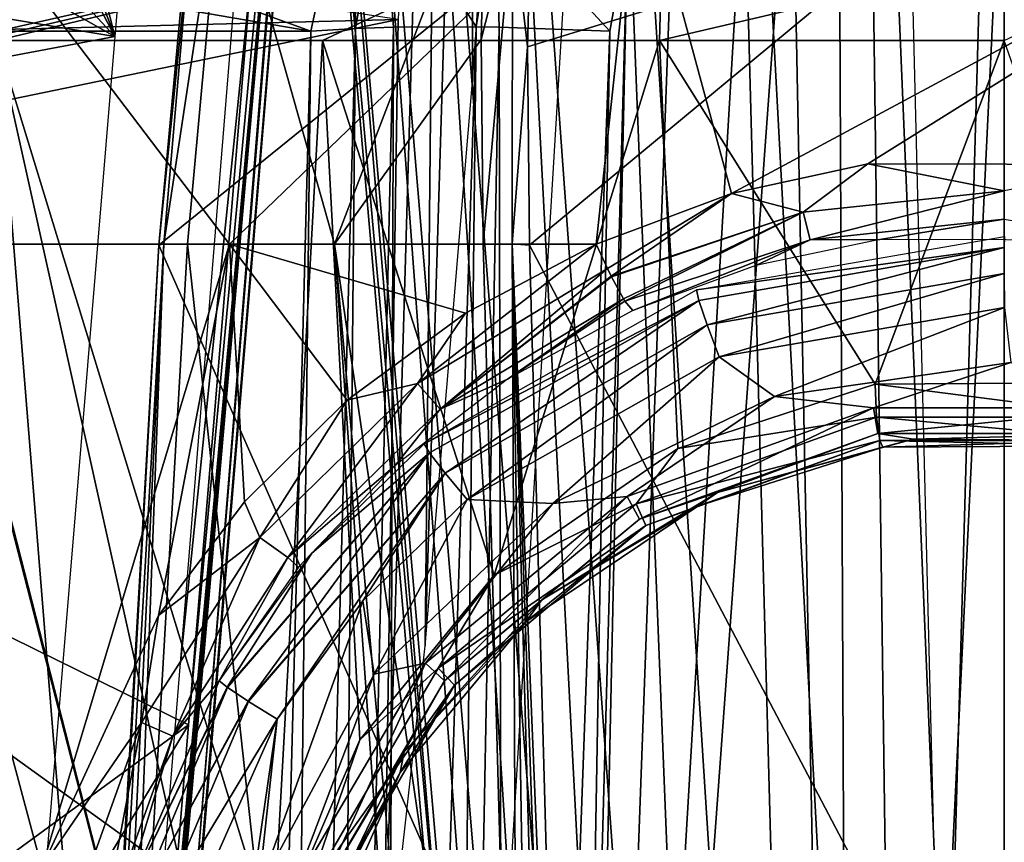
# Model space of a CAD drawing. Header units: millimetres. Extents: x -54 to 54, y -60 to 48.
# Tile 44 of 60: x -7.29 to 0, y 34.28 to 40.36. Entities that reach past the tile are written whole.
import ezdxf

# ---------------------------------------------------------------- set-up
doc = ezdxf.new("R2010")
doc.units = ezdxf.units.MM
doc.header["$LTSCALE"] = 41.718519
for name, color, linetype in [('13', 7, 'CONTINUOUS'), ('165', 7, 'CONTINUOUS'), ('166', 7, 'CONTINUOUS'), ('170', 7, 'CONTINUOUS'), ('171', 7, 'CONTINUOUS'), ('18', 7, 'CONTINUOUS'), ('19', 7, 'CONTINUOUS'), ('20', 7, 'CONTINUOUS'), ('21', 7, 'CONTINUOUS'), ('222', 7, 'CONTINUOUS'), ('223', 7, 'CONTINUOUS'), ('225', 7, 'CONTINUOUS'), ('229', 7, 'CONTINUOUS'), ('233', 7, 'CONTINUOUS'), ('28', 7, 'CONTINUOUS'), ('30', 7, 'CONTINUOUS'), ('31', 7, 'CONTINUOUS'), ('32', 7, 'CONTINUOUS'), ('33', 7, 'CONTINUOUS'), ('36', 7, 'CONTINUOUS'), ('5', 7, 'CONTINUOUS'), ('50', 7, 'CONTINUOUS'), ('51', 7, 'CONTINUOUS'), ('56', 7, 'CONTINUOUS'), ('61', 7, 'CONTINUOUS'), ('63', 7, 'CONTINUOUS'), ('68', 7, 'CONTINUOUS'), ('7', 7, 'CONTINUOUS'), ('72', 7, 'CONTINUOUS'), ('85', 7, 'CONTINUOUS'), ('87', 7, 'CONTINUOUS')]:
    doc.layers.add(name, color=color, linetype=linetype)

msp = doc.modelspace()

# ---------------------------------------------------------------- linework, layer by layer
at = {"layer": '13', "color": 7, "linetype": 'Continuous', "true_color": 0xe0f2ff}
for points in [[(-6.0365, 35.1444, -7.3536), (-4.9857, 47.7131, -6.8409), (-13.2456, 38.6944, -17.5398), (-6.0365, 35.1444, -7.3536)], [(-13.2456, 38.6944, -17.5398), (-4.9857, 47.7131, -6.8409), (-13.066, 40.1633, -17.4018), (-13.2456, 38.6944, -17.5398)], [(-13.066, 40.1633, -17.4018), (-4.9857, 47.7131, -6.8409), (-12.7663, 41.5502, -17.0923), (-13.066, 40.1633, -17.4018)], [(-13.9587, 29.3556, -17.8275), (-6.0365, 35.1444, -7.3536), (-13.2456, 38.6944, -17.5398), (-13.9587, 29.3556, -17.8275)], [(-14.5965, 20.9564, -18.0816), (-6.0365, 35.1444, -7.3536), (-13.9587, 29.3556, -17.8275), (-14.5965, 20.9564, -18.0816)], [(-7.2123, 20.9564, -7.9181), (-6.0365, 35.1444, -7.3536), (-14.5965, 20.9564, -18.0816), (-7.2123, 20.9564, -7.9181)]]:
    msp.add_3dface(points, dxfattribs=at)
at = {"layer": '165', "color": 7, "linetype": 'Continuous', "true_color": 0xe0f2ff}
for points in [[(-7.0749, 20.9644, 22.4348), (-6.2192, 38.7048, 21.3051), (-7.2445, 20.9665, 22.298), (-7.0749, 20.9644, 22.4348)], [(-6.2192, 38.7048, 21.3051), (-6.2549, 38.6944, 21.0847), (-7.2445, 20.9665, 22.298), (-6.2192, 38.7048, 21.3051)], [(-6.2549, 38.6944, 21.0847), (-6.7424, 30.2449, 21.5627), (-7.2445, 20.9665, 22.298), (-6.2549, 38.6944, 21.0847)], [(-7.0749, 20.9644, 22.4348), (-6.5357, 30.2529, 21.9162), (-6.2192, 38.7048, 21.3051), (-7.0749, 20.9644, 22.4348)], [(-6.5357, 30.2529, 21.9162), (-6.0439, 38.7023, 21.4394), (-6.2192, 38.7048, 21.3051), (-6.5357, 30.2529, 21.9162)]]:
    msp.add_3dface(points, dxfattribs=at)
at = {"layer": '166', "color": 7, "linetype": 'Continuous', "true_color": 0xe0f2ff}
for points in [[(-6.0439, 38.7023, 21.4394), (-5.7771, 41.6198, 20.8355), (-6.2192, 38.7048, 21.3051), (-6.0439, 38.7023, 21.4394)], [(-6.2192, 38.7048, 21.3051), (-5.7771, 41.6198, 20.8355), (-6.0104, 41.1287, 20.8656), (-6.2192, 38.7048, 21.3051)], [(-5.9948, 41.5225, 20.5), (-6.2549, 38.6944, 21.0847), (-6.0104, 41.1287, 20.8656), (-5.9948, 41.5225, 20.5)], [(-6.2549, 38.6944, 21.0847), (-6.2192, 38.7048, 21.3051), (-6.0104, 41.1287, 20.8656), (-6.2549, 38.6944, 21.0847)]]:
    msp.add_3dface(points, dxfattribs=at)
at = {"layer": '170', "color": 7, "linetype": 'Continuous', "true_color": 0xe0f2ff}
for points in [[(-3.8352, 41.6198, 21.2787), (-3.8712, 40.2155, 21.7087), (-3.6381, 41.1287, 21.4071), (-3.8352, 41.6198, 21.2787)], [(-3.5276, 40.1622, 21.4874), (-3.4923, 41.549, 21.0606), (-3.6381, 41.1287, 21.4071), (-3.5276, 40.1622, 21.4874)], [(-3.8712, 40.2155, 21.7087), (-3.8568, 38.7023, 21.9386), (-3.6381, 41.1287, 21.4071), (-3.8712, 40.2155, 21.7087)], [(-3.8568, 38.7023, 21.9386), (-3.6406, 38.7048, 21.8937), (-3.6381, 41.1287, 21.4071), (-3.8568, 38.7023, 21.9386)], [(-3.6406, 38.7048, 21.8937), (-3.5276, 40.1622, 21.4874), (-3.6381, 41.1287, 21.4071), (-3.6406, 38.7048, 21.8937)], [(-3.5128, 38.6944, 21.7105), (-3.5276, 40.1622, 21.4874), (-3.6406, 38.7048, 21.8937), (-3.5128, 38.6944, 21.7105)]]:
    msp.add_3dface(points, dxfattribs=at)
at = {"layer": '171', "color": 7, "linetype": 'Continuous', "true_color": 0xe0f2ff}
for points in [[(-3.8568, 38.7023, 21.9386), (-3.5966, 29.3968, 22.6464), (-3.6406, 38.7048, 21.8937), (-3.8568, 38.7023, 21.9386)], [(-3.0249, 20.9564, 23.0533), (-3.2575, 29.3888, 22.4175), (-3.6406, 38.7048, 21.8937), (-3.0249, 20.9564, 23.0533)], [(-3.0249, 20.9564, 23.0533), (-3.6406, 38.7048, 21.8937), (-3.1477, 20.9665, 23.233), (-3.0249, 20.9564, 23.0533)], [(-3.2575, 29.3888, 22.4175), (-3.5128, 38.6944, 21.7105), (-3.6406, 38.7048, 21.8937), (-3.2575, 29.3888, 22.4175)], [(-3.5966, 29.3968, 22.6464), (-3.3599, 20.9644, 23.2828), (-3.6406, 38.7048, 21.8937), (-3.5966, 29.3968, 22.6464)], [(-3.6406, 38.7048, 21.8937), (-3.3599, 20.9644, 23.2828), (-3.1477, 20.9665, 23.233), (-3.6406, 38.7048, 21.8937)]]:
    msp.add_3dface(points, dxfattribs=at)
at = {"layer": '18', "color": 7, "linetype": 'Continuous', "true_color": 0xe0f2ff}
for points in [[(-8.4475, 47.7131, 8.9689), (-6.5811, 40.2377, 6.105), (-9.3758, 47.5994, 10.125), (-8.4475, 47.7131, 8.9689)], [(-5.9569, 47.7131, 5.8457), (-6.5811, 40.2377, 6.105), (-8.4475, 47.7131, 8.9689), (-5.9569, 47.7131, 5.8457)], [(-9.3758, 47.5994, 10.125), (-6.5811, 40.2377, 6.105), (-10.2694, 47.2711, 11.2224), (-9.3758, 47.5994, 10.125)], [(-10.2694, 47.2711, 11.2224), (-6.5811, 40.2377, 6.105), (-11.9341, 46.0063, 13.2214), (-10.2694, 47.2711, 11.2224)], [(-11.9341, 46.0063, 13.2214), (-6.5811, 40.2377, 6.105), (-13.317, 44.0317, 14.8172), (-11.9341, 46.0063, 13.2214)], [(-13.317, 44.0317, 14.8172), (-6.5811, 40.2377, 6.105), (-14.2957, 41.5224, 15.8688), (-13.317, 44.0317, 14.8172)], [(-14.2957, 41.5224, 15.8688), (-6.5811, 40.2377, 6.105), (-14.7838, 38.6944, 16.2827), (-14.2957, 41.5224, 15.8688)], [(-6.5811, 40.2377, 6.105), (-7.1892, 32.9344, 6.3561), (-14.7838, 38.6944, 16.2827), (-6.5811, 40.2377, 6.105)], [(-14.7838, 38.6944, 16.2827), (-7.1892, 32.9344, 6.3561), (-15.4299, 30.2511, 16.5017), (-14.7838, 38.6944, 16.2827)]]:
    msp.add_3dface(points, dxfattribs=at)
at = {"layer": '19', "color": 7, "linetype": 'Continuous', "true_color": 0xe0f2ff}
for points in [[(-12.2843, 41.549, 17.4597), (-12.5013, 40.1622, 17.8289), (-4.4856, 40.3642, 7.7634), (-12.2843, 41.549, 17.4597)], [(-12.5013, 40.1622, 17.8289), (-12.5848, 38.6944, 18.0364), (-4.4856, 40.3642, 7.7634), (-12.5013, 40.1622, 17.8289)], [(-4.4856, 40.3642, 7.7634), (-12.5848, 38.6944, 18.0364), (-4.597, 32.9344, 8.4233), (-4.4856, 40.3642, 7.7634)], [(-12.5848, 38.6944, 18.0364), (-12.6615, 29.3888, 18.7841), (-4.597, 32.9344, 8.4233), (-12.5848, 38.6944, 18.0364)]]:
    msp.add_3dface(points, dxfattribs=at)
at = {"layer": '20', "color": 7, "linetype": 'Continuous', "true_color": 0xe0f2ff}
for points in [[(-5.9948, 41.5225, 20.5), (-3.2257, 41.1487, 8.2946), (-6.2549, 38.6944, 21.0847), (-5.9948, 41.5225, 20.5)], [(-3.2257, 41.1487, 8.2946), (-3.7194, 32.9344, 8.8459), (-6.2549, 38.6944, 21.0847), (-3.2257, 41.1487, 8.2946)], [(-6.2549, 38.6944, 21.0847), (-3.7194, 32.9344, 8.8459), (-6.7424, 30.2449, 21.5627), (-6.2549, 38.6944, 21.0847)]]:
    msp.add_3dface(points, dxfattribs=at)
at = {"layer": '21', "color": 7, "linetype": 'Continuous', "true_color": 0xe0f2ff}
for points in [[(-3.4923, 41.549, 21.0606), (-3.5276, 40.1622, 21.4874), (-0.6898, 41.0363, 8.8825), (-3.4923, 41.549, 21.0606)], [(-3.5276, 40.1622, 21.4874), (-3.5128, 38.6944, 21.7105), (-0.6898, 41.0363, 8.8825), (-3.5276, 40.1622, 21.4874)], [(-0.6898, 41.0363, 8.8825), (-3.5128, 38.6944, 21.7105), (-0.487, 32.9344, 9.5837), (-0.6898, 41.0363, 8.8825)], [(-3.5128, 38.6944, 21.7105), (-3.2575, 29.3888, 22.4175), (-0.487, 32.9344, 9.5837), (-3.5128, 38.6944, 21.7105)]]:
    msp.add_3dface(points, dxfattribs=at)
at = {"layer": '222', "color": 7, "linetype": 'Continuous', "true_color": 0xe0f2ff}
for points in [[(-4.3432, 37.6706, -21.8689), (-3.0191, 38.7023, -22.0695), (-2.9364, 38.5217, -22.0534), (-4.3432, 37.6706, -21.8689)], [(-3.9869, 38.19, -21.952), (-3.0191, 38.7023, -22.0695), (-4.3432, 37.6706, -21.8689), (-3.9869, 38.19, -21.952)], [(-4.1737, 37.4817, -21.7005), (-4.3432, 37.6706, -21.8689), (-2.9364, 38.5217, -22.0534), (-4.1737, 37.4817, -21.7005)], [(-4.1737, 37.4817, -21.7005), (-2.9364, 38.5217, -22.0534), (-2.9089, 38.4657, -22.0309), (-4.1737, 37.4817, -21.7005)], [(-4.1737, 37.4817, -21.7005), (-2.9089, 38.4657, -22.0309), (-2.9065, 38.4609, -22.0285), (-4.1737, 37.4817, -21.7005)], [(-2.8181, 38.2976, -21.8845), (-4.1737, 37.4817, -21.7005), (-2.9065, 38.4609, -22.0285), (-2.8181, 38.2976, -21.8845)], [(-2.8181, 38.2976, -21.8845), (-3.6762, 37.7036, -21.4807), (-4.1737, 37.4817, -21.7005), (-2.8181, 38.2976, -21.8845)], [(-2.8077, 38.2807, -21.858), (-3.6762, 37.7036, -21.4807), (-2.8181, 38.2976, -21.8845), (-2.8077, 38.2807, -21.858)], [(-2.8069, 38.2794, -21.8558), (-3.6762, 37.7036, -21.4807), (-2.8077, 38.2807, -21.858), (-2.8069, 38.2794, -21.8558)], [(-2.7494, 38.2107, -21.6015), (-3.6762, 37.7036, -21.4807), (-2.8069, 38.2794, -21.8558), (-2.7494, 38.2107, -21.6015)], [(-4.8612, 37.5479, -21.8214), (-3.9869, 38.19, -21.952), (-4.3432, 37.6706, -21.8689), (-4.8612, 37.5479, -21.8214)], [(-5.5091, 36.5299, -21.6722), (-4.8612, 37.5479, -21.8214), (-4.3432, 37.6706, -21.8689), (-5.5091, 36.5299, -21.6722)], [(-5.3021, 36.3835, -21.5035), (-5.5091, 36.5299, -21.6722), (-4.3432, 37.6706, -21.8689), (-5.3021, 36.3835, -21.5035)], [(-4.1737, 37.4817, -21.7005), (-5.3021, 36.3835, -21.5035), (-4.3432, 37.6706, -21.8689), (-4.1737, 37.4817, -21.7005)], [(-3.6762, 37.7036, -21.4807), (-4.5072, 37.0631, -21.3468), (-4.1737, 37.4817, -21.7005), (-3.6762, 37.7036, -21.4807)], [(-5.6233, 36.7948, -21.6923), (-4.8612, 37.5479, -21.8214), (-5.5091, 36.5299, -21.6722), (-5.6233, 36.7948, -21.6923)], [(-4.1737, 37.4817, -21.7005), (-4.5072, 37.0631, -21.3468), (-5.3021, 36.3835, -21.5035), (-4.1737, 37.4817, -21.7005)], [(-4.5072, 37.0631, -21.3468), (-5.2229, 36.3104, -21.2165), (-5.3021, 36.3835, -21.5035), (-4.5072, 37.0631, -21.3468)], [(-6.2587, 35.9529, -21.5793), (-5.6233, 36.7948, -21.6923), (-5.5091, 36.5299, -21.6722), (-6.2587, 35.9529, -21.5793)], [(-6.1519, 35.0608, -21.3471), (-6.3837, 35.1624, -21.5164), (-5.5091, 36.5299, -21.6722), (-6.1519, 35.0608, -21.3471)], [(-6.3837, 35.1624, -21.5164), (-6.2587, 35.9529, -21.5793), (-5.5091, 36.5299, -21.6722), (-6.3837, 35.1624, -21.5164)], [(-5.3021, 36.3835, -21.5035), (-6.1519, 35.0608, -21.3471), (-5.5091, 36.5299, -21.6722), (-5.3021, 36.3835, -21.5035)], [(-5.3021, 36.3835, -21.5035), (-5.8087, 35.4696, -21.1061), (-6.1519, 35.0608, -21.3471), (-5.3021, 36.3835, -21.5035)], [(-5.2229, 36.3104, -21.2165), (-5.8087, 35.4696, -21.1061), (-5.3021, 36.3835, -21.5035), (-5.2229, 36.3104, -21.2165)], [(-7.1216, 34.085, -21.4487), (-6.2587, 35.9529, -21.5793), (-6.3837, 35.1624, -21.5164), (-7.1216, 34.085, -21.4487)], [(-6.1519, 35.0608, -21.3471), (-5.8087, 35.4696, -21.1061), (-6.5289, 33.807, -21.093), (-6.1519, 35.0608, -21.3471)], [(-6.9296, 33.638, -21.4503), (-7.1216, 34.085, -21.4487), (-6.3837, 35.1624, -21.5164), (-6.9296, 33.638, -21.4503)], [(-6.6833, 33.5806, -21.2805), (-6.9296, 33.638, -21.4503), (-6.3837, 35.1624, -21.5164), (-6.6833, 33.5806, -21.2805)], [(-6.1519, 35.0608, -21.3471), (-6.6833, 33.5806, -21.2805), (-6.3837, 35.1624, -21.5164), (-6.1519, 35.0608, -21.3471)], [(-6.6833, 33.5806, -21.2805), (-6.1519, 35.0608, -21.3471), (-6.5289, 33.807, -21.093), (-6.6833, 33.5806, -21.2805)]]:
    msp.add_3dface(points, dxfattribs=at)
at = {"layer": '223', "color": 7, "linetype": 'Continuous', "true_color": 0xe0f2ff}
for points in [[(-2.0188, 39.0773, -22.1497), (-1.0109, 39.2952, -22.1925), (-1.4885, 38.9374, -22.1358), (-2.0188, 39.0773, -22.1497)], [(-1.4885, 38.9374, -22.1358), (-1.0109, 39.2952, -22.1925), (0, 39.0969, -22.1682), (-1.4885, 38.9374, -22.1358)], [(-1.0109, 39.2952, -22.1925), (1.045, 39.2903, -22.1915), (0, 39.0969, -22.1682), (-1.0109, 39.2952, -22.1925)], [(-3.0191, 38.7023, -22.0695), (-2.0188, 39.0773, -22.1497), (-2.9364, 38.5217, -22.0534), (-3.0191, 38.7023, -22.0695)], [(-2.9364, 38.5217, -22.0534), (-2.0188, 39.0773, -22.1497), (-2.9089, 38.4657, -22.0309), (-2.9364, 38.5217, -22.0534)], [(-2.9089, 38.4657, -22.0309), (-2.0188, 39.0773, -22.1497), (-1.4885, 38.9374, -22.1358), (-2.9089, 38.4657, -22.0309)], [(-1.4885, 38.9374, -22.1358), (0, 39.0969, -22.1682), (-1.4372, 38.7334, -21.9622), (-1.4885, 38.9374, -22.1358)], [(-1.4372, 38.7334, -21.9622), (0, 39.0969, -22.1682), (0, 38.8868, -21.9944), (-1.4372, 38.7334, -21.9622)], [(-2.9065, 38.4609, -22.0285), (-2.9089, 38.4657, -22.0309), (-1.4885, 38.9374, -22.1358), (-2.9065, 38.4609, -22.0285)], [(-2.8181, 38.2976, -21.8845), (-2.9065, 38.4609, -22.0285), (-1.4885, 38.9374, -22.1358), (-2.8181, 38.2976, -21.8845)], [(-2.8077, 38.2807, -21.858), (-2.8181, 38.2976, -21.8845), (-1.4885, 38.9374, -22.1358), (-2.8077, 38.2807, -21.858)], [(-2.8077, 38.2807, -21.858), (-1.4885, 38.9374, -22.1358), (-1.4372, 38.7334, -21.9622), (-2.8077, 38.2807, -21.858)], [(-1.4372, 38.7334, -21.9622), (0, 38.8868, -21.9944), (-0.9207, 38.7358, -21.7234), (-1.4372, 38.7334, -21.9622)], [(-0.9207, 38.7358, -21.7234), (0, 38.8868, -21.9944), (0.9518, 38.7314, -21.7224), (-0.9207, 38.7358, -21.7234)], [(-2.8069, 38.2794, -21.8558), (-2.8077, 38.2807, -21.858), (-1.4372, 38.7334, -21.9622), (-2.8069, 38.2794, -21.8558)], [(-2.7494, 38.2107, -21.6015), (-2.8069, 38.2794, -21.8558), (-1.4372, 38.7334, -21.9622), (-2.7494, 38.2107, -21.6015)], [(-2.7494, 38.2107, -21.6015), (-1.4372, 38.7334, -21.9622), (-1.8386, 38.5427, -21.6808), (-2.7494, 38.2107, -21.6015)], [(-1.8386, 38.5427, -21.6808), (-1.4372, 38.7334, -21.9622), (-0.9207, 38.7358, -21.7234), (-1.8386, 38.5427, -21.6808)]]:
    msp.add_3dface(points, dxfattribs=at)
at = {"layer": '225', "color": 7, "linetype": 'Continuous', "true_color": 0xe0f2ff}
for points in [[(-1.7007, 37.5751, -20.5078), (0.0479, 37.8263, -20.4947), (-0.9683, 37.4898, -20.4454), (-1.7007, 37.5751, -20.5078)], [(-0.9683, 37.4898, -20.4454), (0.0479, 37.8263, -20.4947), (0.9683, 37.4898, -20.4454), (-0.9683, 37.4898, -20.4454)], [(-3.341, 36.7833, -20.5493), (-1.7007, 37.5751, -20.5078), (-2.7911, 36.8353, -20.4812), (-3.341, 36.7833, -20.5493)], [(-2.7911, 36.8353, -20.4812), (-1.7007, 37.5751, -20.5078), (-0.9683, 37.4898, -20.4454), (-2.7911, 36.8353, -20.4812)], [(-2.7911, 36.8353, -20.4812), (-0.9683, 37.4898, -20.4454), (-2.6995, 36.666, -20.3079), (-2.7911, 36.8353, -20.4812)], [(-2.6995, 36.666, -20.3079), (-0.9683, 37.4898, -20.4454), (-0.9367, 37.2999, -20.272), (-2.6995, 36.666, -20.3079)], [(-0.9683, 37.4898, -20.4454), (0.9683, 37.4898, -20.4454), (-0.9367, 37.2999, -20.272), (-0.9683, 37.4898, -20.4454)], [(-0.9367, 37.2999, -20.272), (0.9683, 37.4898, -20.4454), (0.9368, 37.2999, -20.272), (-0.9367, 37.2999, -20.272)], [(-2.123, 36.8641, -20.0465), (-2.6995, 36.666, -20.3079), (-0.9367, 37.2999, -20.272), (-2.123, 36.8641, -20.0465)], [(-0.6748, 37.2585, -20.0239), (-2.123, 36.8641, -20.0465), (-0.9367, 37.2999, -20.272), (-0.6748, 37.2585, -20.0239)], [(-0.6748, 37.2585, -20.0239), (-0.9367, 37.2999, -20.272), (0.9368, 37.2999, -20.272), (-0.6748, 37.2585, -20.0239)], [(0.748, 37.2488, -20.0245), (-0.6748, 37.2585, -20.0239), (0.9368, 37.2999, -20.272), (0.748, 37.2488, -20.0245)], [(-4.2838, 35.6009, -20.5488), (-3.341, 36.7833, -20.5493), (-2.7911, 36.8353, -20.4812), (-4.2838, 35.6009, -20.5488)], [(-4.2838, 35.6009, -20.5488), (-2.7911, 36.8353, -20.4812), (-4.1414, 35.4712, -20.3755), (-4.2838, 35.6009, -20.5488)], [(-4.1414, 35.4712, -20.3755), (-2.7911, 36.8353, -20.4812), (-2.6995, 36.666, -20.3079), (-4.1414, 35.4712, -20.3755)], [(-2.123, 36.8641, -20.0465), (-3.4211, 36.0703, -20.092), (-2.6995, 36.666, -20.3079), (-2.123, 36.8641, -20.0465)], [(-4.6617, 35.5195, -20.6156), (-3.341, 36.7833, -20.5493), (-4.2838, 35.6009, -20.5488), (-4.6617, 35.5195, -20.6156)], [(-3.4211, 36.0703, -20.092), (-4.1414, 35.4712, -20.3755), (-2.6995, 36.666, -20.3079), (-3.4211, 36.0703, -20.092)], [(-3.4211, 36.0703, -20.092), (-4.4402, 34.9452, -20.1566), (-4.1414, 35.4712, -20.3755), (-3.4211, 36.0703, -20.092)], [(-5.2654, 33.9301, -20.6401), (-4.6617, 35.5195, -20.6156), (-4.2838, 35.6009, -20.5488), (-5.2654, 33.9301, -20.6401)], [(-5.2654, 33.9301, -20.6401), (-4.2838, 35.6009, -20.5488), (-5.0877, 33.8558, -20.4669), (-5.2654, 33.9301, -20.6401)], [(-5.0877, 33.8558, -20.4669), (-4.2838, 35.6009, -20.5488), (-4.1414, 35.4712, -20.3755), (-5.0877, 33.8558, -20.4669)], [(-5.5191, 33.9216, -20.6993), (-4.6617, 35.5195, -20.6156), (-5.2654, 33.9301, -20.6401), (-5.5191, 33.9216, -20.6993)], [(-4.4402, 34.9452, -20.1566), (-5.0877, 33.8558, -20.4669), (-4.1414, 35.4712, -20.3755), (-4.4402, 34.9452, -20.1566)], [(-4.4402, 34.9452, -20.1566), (-5.0945, 33.5901, -20.2343), (-5.0877, 33.8558, -20.4669), (-4.4402, 34.9452, -20.1566)]]:
    msp.add_3dface(points, dxfattribs=at)
at = {"layer": '229', "color": 7, "linetype": 'Continuous', "true_color": 0xe0f2ff}
for points in [[(0.002, 38.7577, -20.9465), (0, 38.6778, -20.7006), (-2.2778, 38.3633, -20.9657), (0.002, 38.7577, -20.9465)], [(0, 38.6778, -20.7006), (-2.2592, 38.286, -20.7211), (-2.2778, 38.3633, -20.9657), (0, 38.6778, -20.7006)], [(0, 38.6778, -20.7006), (-2.1975, 38.1043, -20.5472), (-2.2592, 38.286, -20.7211), (0, 38.6778, -20.7006)], [(0, 38.4854, -20.5272), (-2.1975, 38.1043, -20.5472), (0, 38.6778, -20.7006), (0, 38.4854, -20.5272)], [(0, 38.4854, -20.5272), (-2.1095, 37.867, -20.4925), (-2.1975, 38.1043, -20.5472), (0, 38.4854, -20.5272)], [(0.0019, 38.2322, -20.4734), (-2.1095, 37.867, -20.4925), (0, 38.4854, -20.5272), (0.0019, 38.2322, -20.4734)], [(-2.2778, 38.3633, -20.9657), (-2.2592, 38.286, -20.7211), (-4.2925, 37.2243, -21.0209), (-2.2778, 38.3633, -20.9657)], [(-2.2592, 38.286, -20.7211), (-4.254, 37.1568, -20.7803), (-4.2925, 37.2243, -21.0209), (-2.2592, 38.286, -20.7211)], [(-2.2592, 38.286, -20.7211), (-4.1378, 37.0059, -20.6047), (-4.254, 37.1568, -20.7803), (-2.2592, 38.286, -20.7211)], [(-2.1975, 38.1043, -20.5472), (-4.1378, 37.0059, -20.6047), (-2.2592, 38.286, -20.7211), (-2.1975, 38.1043, -20.5472)], [(-2.1975, 38.1043, -20.5472), (-3.9755, 36.8123, -20.5478), (-4.1378, 37.0059, -20.6047), (-2.1975, 38.1043, -20.5472)], [(-2.1095, 37.867, -20.4925), (-3.9755, 36.8123, -20.5478), (-2.1975, 38.1043, -20.5472), (-2.1095, 37.867, -20.4925)], [(-5.7515, 35.4229, -20.8712), (-4.254, 37.1568, -20.7803), (-5.7477, 35.4202, -20.8638), (-5.7515, 35.4229, -20.8712)], [(-4.254, 37.1568, -20.7803), (-5.7515, 35.4229, -20.8712), (-5.125, 36.4138, -21.0603), (-4.254, 37.1568, -20.7803)], [(-4.254, 37.1568, -20.7803), (-5.5945, 35.3192, -20.6931), (-5.7477, 35.4202, -20.8638), (-4.254, 37.1568, -20.7803)], [(-4.1378, 37.0059, -20.6047), (-5.5945, 35.3192, -20.6931), (-4.254, 37.1568, -20.7803), (-4.1378, 37.0059, -20.6047)], [(-4.2925, 37.2243, -21.0209), (-4.254, 37.1568, -20.7803), (-5.125, 36.4138, -21.0603), (-4.2925, 37.2243, -21.0209)], [(-5.5945, 35.3192, -20.6931), (-4.1378, 37.0059, -20.6047), (-5.5913, 35.3172, -20.6911), (-5.5945, 35.3192, -20.6931)], [(-4.1378, 37.0059, -20.6047), (-5.3801, 35.1873, -20.633), (-5.5913, 35.3172, -20.6911), (-4.1378, 37.0059, -20.6047)], [(-4.7466, 36.0618, -20.5871), (-5.3801, 35.1873, -20.633), (-4.1378, 37.0059, -20.6047), (-4.7466, 36.0618, -20.5871)], [(-3.9755, 36.8123, -20.5478), (-4.7466, 36.0618, -20.5871), (-4.1378, 37.0059, -20.6047), (-3.9755, 36.8123, -20.5478)], [(-5.7515, 35.4229, -20.8712), (-5.8087, 35.4696, -21.1061), (-5.125, 36.4138, -21.0603), (-5.7515, 35.4229, -20.8712)]]:
    msp.add_3dface(points, dxfattribs=at)
at = {"layer": '233', "color": 7, "linetype": 'Continuous', "true_color": 0xe0f2ff}
for points in [[(-6.5289, 33.807, -21.093), (-5.8087, 35.4696, -21.1061), (-5.7515, 35.4229, -20.8712), (-6.5289, 33.807, -21.093)], [(-6.5289, 33.807, -21.093), (-5.7515, 35.4229, -20.8712), (-5.7477, 35.4202, -20.8638), (-6.5289, 33.807, -21.093)], [(-6.5289, 33.807, -21.093), (-5.7477, 35.4202, -20.8638), (-6.436, 33.7693, -20.895), (-6.5289, 33.807, -21.093)], [(-5.7477, 35.4202, -20.8638), (-5.5945, 35.3192, -20.6931), (-6.436, 33.7693, -20.895), (-5.7477, 35.4202, -20.8638)], [(-5.5945, 35.3192, -20.6931), (-5.5913, 35.3172, -20.6911), (-6.436, 33.7693, -20.895), (-5.5945, 35.3192, -20.6931)], [(-6.436, 33.7693, -20.895), (-5.5913, 35.3172, -20.6911), (-6.2693, 33.7132, -20.7596), (-6.436, 33.7693, -20.895)], [(-5.5913, 35.3172, -20.6911), (-5.3801, 35.1873, -20.633), (-6.2693, 33.7132, -20.7596), (-5.5913, 35.3172, -20.6911)], [(-5.3801, 35.1873, -20.633), (-6.0616, 33.6496, -20.7135), (-6.2693, 33.7132, -20.7596), (-5.3801, 35.1873, -20.633)]]:
    msp.add_3dface(points, dxfattribs=at)
at = {"layer": '28', "color": 7, "linetype": 'Continuous', "true_color": 0xe0f2ff}
msp.add_3dface([(-7.0247, 47.7131, -4.5067), (-7.721, 34.3873, -5.4878), (-10.6237, 47.7131, -6.2399), (-7.0247, 47.7131, -4.5067)], dxfattribs=at)
at = {"layer": '30', "color": 7, "linetype": 'Continuous', "true_color": 0xe0f2ff}
for points in [[(-6.0439, 38.7023, 21.4394), (-6.5357, 30.2529, 21.9162), (-2.9282, 10.0376, 24.1161), (-6.0439, 38.7023, 21.4394)], [(-4.9567, 38.7023, 21.7166), (-6.0439, 38.7023, 21.4394), (-2.9282, 10.0376, 24.1161), (-4.9567, 38.7023, 21.7166)], [(-3.3599, 20.9644, 23.2828), (-4.9567, 38.7023, 21.7166), (-2.9282, 10.0376, 24.1161), (-3.3599, 20.9644, 23.2828)], [(-3.3599, 20.9644, 23.2828), (-3.5966, 29.3968, 22.6464), (-4.9567, 38.7023, 21.7166), (-3.3599, 20.9644, 23.2828)], [(-3.8568, 38.7023, 21.9386), (-4.9567, 38.7023, 21.7166), (-3.5966, 29.3968, 22.6464), (-3.8568, 38.7023, 21.9386)]]:
    msp.add_3dface(points, dxfattribs=at)
at = {"layer": '31', "color": 7, "linetype": 'Continuous', "true_color": 0xe0f2ff}
for points in [[(-8.3566, 38.7023, -20.6481), (-7.9498, 41.6198, -20.107), (-5.7321, 38.7023, -21.5249), (-8.3566, 38.7023, -20.6481)], [(-7.9498, 41.6198, -20.107), (-2.7065, 41.6198, -21.4515), (-5.7321, 38.7023, -21.5249), (-7.9498, 41.6198, -20.107)], [(-6.0439, 38.7023, 21.4394), (-4.9567, 38.7023, 21.7166), (-5.7771, 41.6198, 20.8355), (-6.0439, 38.7023, 21.4394)], [(-4.9567, 38.7023, 21.7166), (-3.8352, 41.6198, 21.2787), (-5.7771, 41.6198, 20.8355), (-4.9567, 38.7023, 21.7166)], [(-5.7321, 38.7023, -21.5249), (-2.7065, 41.6198, -21.4515), (-3.0191, 38.7023, -22.0695), (-5.7321, 38.7023, -21.5249)], [(-3.8352, 41.6198, 21.2787), (-4.9567, 38.7023, 21.7166), (-3.8712, 40.2155, 21.7087), (-3.8352, 41.6198, 21.2787)], [(-3.0191, 38.7023, -22.0695), (-2.7065, 41.6198, -21.4515), (-2.0188, 39.0773, -22.1497), (-3.0191, 38.7023, -22.0695)], [(-2.7065, 41.6198, -21.4515), (2.7065, 41.6198, -21.4515), (-2.0188, 39.0773, -22.1497), (-2.7065, 41.6198, -21.4515)], [(-2.0188, 39.0773, -22.1497), (2.7065, 41.6198, -21.4515), (-1.0109, 39.2952, -22.1925), (-2.0188, 39.0773, -22.1497)], [(-1.0109, 39.2952, -22.1925), (2.7065, 41.6198, -21.4515), (1.045, 39.2903, -22.1915), (-1.0109, 39.2952, -22.1925)], [(-4.9567, 38.7023, 21.7166), (-3.8568, 38.7023, 21.9386), (-3.8712, 40.2155, 21.7087), (-4.9567, 38.7023, 21.7166)]]:
    msp.add_3dface(points, dxfattribs=at)
at = {"layer": '32', "color": 7, "linetype": 'Continuous', "true_color": 0xe0f2ff}
for points in [[(-8.3566, 38.7023, -20.6481), (-5.7321, 38.7023, -21.5249), (-7.1216, 34.085, -21.4487), (-8.3566, 38.7023, -20.6481)], [(-7.4254, 32.0351, -21.4982), (-8.3566, 38.7023, -20.6481), (-7.1216, 34.085, -21.4487), (-7.4254, 32.0351, -21.4982)], [(-7.1216, 34.085, -21.4487), (-5.7321, 38.7023, -21.5249), (-6.2587, 35.9529, -21.5793), (-7.1216, 34.085, -21.4487)], [(-6.2587, 35.9529, -21.5793), (-5.7321, 38.7023, -21.5249), (-5.6233, 36.7948, -21.6923), (-6.2587, 35.9529, -21.5793)], [(-4.8612, 37.5479, -21.8214), (-5.7321, 38.7023, -21.5249), (-3.9869, 38.19, -21.952), (-4.8612, 37.5479, -21.8214)], [(-5.7321, 38.7023, -21.5249), (-3.0191, 38.7023, -22.0695), (-3.9869, 38.19, -21.952), (-5.7321, 38.7023, -21.5249)], [(-5.6233, 36.7948, -21.6923), (-5.7321, 38.7023, -21.5249), (-4.8612, 37.5479, -21.8214), (-5.6233, 36.7948, -21.6923)]]:
    msp.add_3dface(points, dxfattribs=at)
at = {"layer": '33', "color": 7, "linetype": 'Continuous', "true_color": 0xe0f2ff}
for points in [[(-8.5346, 29.9062, -17.4582), (-5.2589, 13, -19.6263), (-7.454, 40.2093, -17.3601), (-8.5346, 29.9062, -17.4582)], [(-7.454, 40.2093, -17.3601), (-5.2589, 13, -19.6263), (-5.6247, 31.9724, -18.4877), (-7.454, 40.2093, -17.3601)], [(-7.454, 40.2093, -17.3601), (-5.6247, 31.9724, -18.4877), (-5.4135, 33.5382, -18.4651), (-7.454, 40.2093, -17.3601)], [(-5.0461, 40.2093, -18.2064), (-7.454, 40.2093, -17.3601), (-5.4135, 33.5382, -18.4651), (-5.0461, 40.2093, -18.2064)], [(-4.7694, 35.0328, -18.561), (-5.0461, 40.2093, -18.2064), (-5.4135, 33.5382, -18.4651), (-4.7694, 35.0328, -18.561)], [(-3.7759, 36.2531, -18.7231), (-5.0461, 40.2093, -18.2064), (-4.7694, 35.0328, -18.561), (-3.7759, 36.2531, -18.7231)], [(-2.5514, 40.2093, -18.7197), (-5.0461, 40.2093, -18.2064), (-3.7759, 36.2531, -18.7231), (-2.5514, 40.2093, -18.7197)], [(-2.4165, 37.1886, -18.8971), (-2.5514, 40.2093, -18.7197), (-3.7759, 36.2531, -18.7231), (-2.4165, 37.1886, -18.8971)], [(-0.9567, 37.6651, -19.002), (-2.5514, 40.2093, -18.7197), (-2.4165, 37.1886, -18.8971), (-0.9567, 37.6651, -19.002)], [(0, 40.2093, -18.8927), (-2.5514, 40.2093, -18.7197), (-0.9567, 37.6651, -19.002), (0, 40.2093, -18.8927)], [(0.8877, 37.6769, -19.0047), (0, 40.2093, -18.8927), (-0.9567, 37.6651, -19.002), (0.8877, 37.6769, -19.0047)]]:
    msp.add_3dface(points, dxfattribs=at)
at = {"layer": '36', "color": 7, "linetype": 'Continuous', "true_color": 0xe0f2ff}
for points in [[(-5.4201, 47.0872, 0), (-5.316, 47.0872, 1.0574), (-3.21, 21.8257, 0), (-5.4201, 47.0872, 0)], [(-5.316, 47.0872, -1.0574), (-5.4201, 47.0872, 0), (-3.1296, 21.8257, -0.7143), (-5.316, 47.0872, -1.0574)], [(-3.1296, 21.8257, -0.7143), (-5.4201, 47.0872, 0), (-3.21, 21.8257, 0), (-3.1296, 21.8257, -0.7143)], [(-3.21, 21.8257, 0), (-5.316, 47.0872, 1.0574), (-3.1296, 21.8257, 0.7143), (-3.21, 21.8257, 0)], [(-5.0076, 47.0872, -2.0742), (-5.316, 47.0872, -1.0574), (-3.1296, 21.8257, -0.7143), (-5.0076, 47.0872, -2.0742)], [(-5.316, 47.0872, 1.0574), (-5.0076, 47.0872, 2.0742), (-3.1296, 21.8257, 0.7143), (-5.316, 47.0872, 1.0574)], [(-4.5067, 47.0872, -3.0113), (-5.0076, 47.0872, -2.0742), (-2.8922, 21.8257, -1.3928), (-4.5067, 47.0872, -3.0113)], [(-2.8922, 21.8257, -1.3928), (-5.0076, 47.0872, -2.0742), (-3.1296, 21.8257, -0.7143), (-2.8922, 21.8257, -1.3928)], [(-3.1296, 21.8257, 0.7143), (-5.0076, 47.0872, 2.0742), (-2.8922, 21.8257, 1.3928), (-3.1296, 21.8257, 0.7143)], [(-5.0076, 47.0872, 2.0742), (-4.5067, 47.0872, 3.0113), (-2.8922, 21.8257, 1.3928), (-5.0076, 47.0872, 2.0742)], [(-3.8326, 47.0872, -3.8326), (-4.5067, 47.0872, -3.0113), (-2.5097, 21.8257, -2.0014), (-3.8326, 47.0872, -3.8326)], [(-2.5097, 21.8257, -2.0014), (-4.5067, 47.0872, -3.0113), (-2.8922, 21.8257, -1.3928), (-2.5097, 21.8257, -2.0014)], [(-2.8922, 21.8257, 1.3928), (-4.5067, 47.0872, 3.0113), (-2.5097, 21.8257, 2.0014), (-2.8922, 21.8257, 1.3928)], [(-4.5067, 47.0872, 3.0113), (-3.8326, 47.0872, 3.8326), (-2.5097, 21.8257, 2.0014), (-4.5067, 47.0872, 3.0113)], [(-3.0113, 47.0872, -4.5067), (-3.8326, 47.0872, -3.8326), (-2.0014, 21.8257, -2.5097), (-3.0113, 47.0872, -4.5067)], [(-2.0014, 21.8257, -2.5097), (-3.8326, 47.0872, -3.8326), (-2.5097, 21.8257, -2.0014), (-2.0014, 21.8257, -2.5097)], [(-3.8326, 47.0872, 3.8326), (-3.0113, 47.0872, 4.5067), (-2.0014, 21.8257, 2.5097), (-3.8326, 47.0872, 3.8326)], [(-2.5097, 21.8257, 2.0014), (-3.8326, 47.0872, 3.8326), (-2.0014, 21.8257, 2.5097), (-2.5097, 21.8257, 2.0014)], [(-2.0742, 47.0872, -5.0076), (-3.0113, 47.0872, -4.5067), (-1.3928, 21.8257, -2.8922), (-2.0742, 47.0872, -5.0076)], [(-1.3928, 21.8257, -2.8922), (-3.0113, 47.0872, -4.5067), (-2.0014, 21.8257, -2.5097), (-1.3928, 21.8257, -2.8922)], [(-3.0113, 47.0872, 4.5067), (-2.0742, 47.0872, 5.0076), (-1.3928, 21.8257, 2.8922), (-3.0113, 47.0872, 4.5067)], [(-2.0014, 21.8257, 2.5097), (-3.0113, 47.0872, 4.5067), (-1.3928, 21.8257, 2.8922), (-2.0014, 21.8257, 2.5097)], [(-1.0574, 47.0872, -5.316), (-2.0742, 47.0872, -5.0076), (-0.7143, 21.8257, -3.1296), (-1.0574, 47.0872, -5.316)], [(-0.7143, 21.8257, -3.1296), (-2.0742, 47.0872, -5.0076), (-1.3928, 21.8257, -2.8922), (-0.7143, 21.8257, -3.1296)], [(-2.0742, 47.0872, 5.0076), (-1.0574, 47.0872, 5.316), (-0.7143, 21.8257, 3.1296), (-2.0742, 47.0872, 5.0076)], [(-1.3928, 21.8257, 2.8922), (-2.0742, 47.0872, 5.0076), (-0.7143, 21.8257, 3.1296), (-1.3928, 21.8257, 2.8922)], [(0, 21.8257, -3.21), (0, 47.0872, -5.4201), (-1.0574, 47.0872, -5.316), (0, 21.8257, -3.21)], [(-1.0574, 47.0872, 5.316), (0, 47.0872, 5.4201), (-0.7143, 21.8257, 3.1296), (-1.0574, 47.0872, 5.316)], [(0, 21.8257, -3.21), (-1.0574, 47.0872, -5.316), (-0.7143, 21.8257, -3.1296), (0, 21.8257, -3.21)], [(0, 47.0872, 5.4201), (0, 21.8257, 3.21), (-0.7143, 21.8257, 3.1296), (0, 47.0872, 5.4201)]]:
    msp.add_3dface(points, dxfattribs=at)
at = {"layer": '5', "color": 7, "linetype": 'Continuous', "true_color": 0xe0f2ff}
for points in [[(-1.2238, 42.1395, -9.7937), (-1.1197, 18.8605, -8.1657), (-1.5744, 42.1035, -9.741), (-1.2238, 42.1395, -9.7937)], [(0, 42.1395, -9.8699), (-1.1197, 18.8605, -8.1657), (-1.2238, 42.1395, -9.7937), (0, 42.1395, -9.8699)], [(1.2238, 42.1395, -9.7937), (-1.1197, 18.8605, -8.1657), (0, 42.1395, -9.8699), (1.2238, 42.1395, -9.7937)], [(1.1175, 18.8605, -8.166), (-1.1197, 18.8605, -8.1657), (1.2238, 42.1395, -9.7937), (1.1175, 18.8605, -8.166)], [(-1.1197, 18.8605, -8.1657), (-3.2703, 18.8605, -7.5655), (-1.5744, 42.1035, -9.741), (-1.1197, 18.8605, -8.1657)], [(-1.5744, 42.1035, -9.741), (-3.2703, 18.8605, -7.5655), (-1.8992, 41.9977, -9.6754), (-1.5744, 42.1035, -9.741)], [(-1.8992, 41.9977, -9.6754), (-3.2703, 18.8605, -7.5655), (-2.4382, 41.5983, -9.5249), (-1.8992, 41.9977, -9.6754)], [(-2.4382, 41.5983, -9.5249), (-3.2703, 18.8605, -7.5655), (-2.7891, 40.9985, -9.3844), (-2.4382, 41.5983, -9.5249)], [(-2.7891, 40.9985, -9.3844), (-3.2703, 18.8605, -7.5655), (-3.1159, 29.1341, -8.4013), (-2.7891, 40.9985, -9.3844)], [(-2.9193, 40.279, -9.292), (-2.7891, 40.9985, -9.3844), (-3.1159, 29.1341, -8.4013), (-2.9193, 40.279, -9.292)]]:
    msp.add_3dface(points, dxfattribs=at)
at = {"layer": '50', "color": 7, "linetype": 'Continuous', "true_color": 0xe0f2ff}
for points in [[(0.0019, 38.2322, -20.4734), (-1.7007, 37.5751, -20.5078), (-2.1095, 37.867, -20.4925), (0.0019, 38.2322, -20.4734)], [(0.0479, 37.8263, -20.4947), (-1.7007, 37.5751, -20.5078), (0.0019, 38.2322, -20.4734), (0.0479, 37.8263, -20.4947)], [(-2.1095, 37.867, -20.4925), (-3.341, 36.7833, -20.5493), (-3.9755, 36.8123, -20.5478), (-2.1095, 37.867, -20.4925)], [(-1.7007, 37.5751, -20.5078), (-3.341, 36.7833, -20.5493), (-2.1095, 37.867, -20.4925), (-1.7007, 37.5751, -20.5078)], [(-3.9755, 36.8123, -20.5478), (-4.6617, 35.5195, -20.6156), (-4.7466, 36.0618, -20.5871), (-3.9755, 36.8123, -20.5478)], [(-3.341, 36.7833, -20.5493), (-4.6617, 35.5195, -20.6156), (-3.9755, 36.8123, -20.5478), (-3.341, 36.7833, -20.5493)], [(-5.5191, 33.9216, -20.6993), (-5.3801, 35.1873, -20.633), (-4.7466, 36.0618, -20.5871), (-5.5191, 33.9216, -20.6993)], [(-4.6617, 35.5195, -20.6156), (-5.5191, 33.9216, -20.6993), (-4.7466, 36.0618, -20.5871), (-4.6617, 35.5195, -20.6156)], [(-5.3801, 35.1873, -20.633), (-5.84, 32.0248, -20.7987), (-6.0616, 33.6496, -20.7135), (-5.3801, 35.1873, -20.633)], [(-5.5191, 33.9216, -20.6993), (-5.84, 32.0248, -20.7987), (-5.3801, 35.1873, -20.633), (-5.5191, 33.9216, -20.6993)]]:
    msp.add_3dface(points, dxfattribs=at)
at = {"layer": '51', "color": 7, "linetype": 'Continuous', "true_color": 0xe0f2ff}
for points in [[(-0.6748, 37.2585, -20.0239), (-0.8978, 37.199, -19.5268), (-2.123, 36.8641, -20.0465), (-0.6748, 37.2585, -20.0239)], [(0.748, 37.2488, -20.0245), (-0.8978, 37.199, -19.5268), (-0.6748, 37.2585, -20.0239), (0.748, 37.2488, -20.0245)], [(0.833, 37.2098, -19.5297), (-0.8978, 37.199, -19.5268), (0.748, 37.2488, -20.0245), (0.833, 37.2098, -19.5297)], [(-0.8978, 37.199, -19.5268), (-2.2672, 36.763, -19.4186), (-2.123, 36.8641, -20.0465), (-0.8978, 37.199, -19.5268)], [(-2.123, 36.8641, -20.0465), (-2.2672, 36.763, -19.4186), (-3.4211, 36.0703, -20.092), (-2.123, 36.8641, -20.0465)], [(-2.2672, 36.763, -19.4186), (-3.5413, 35.9075, -19.2387), (-3.4211, 36.0703, -20.092), (-2.2672, 36.763, -19.4186)], [(-3.4211, 36.0703, -20.092), (-3.5413, 35.9075, -19.2387), (-4.4402, 34.9452, -20.1566), (-3.4211, 36.0703, -20.092)], [(-3.5413, 35.9075, -19.2387), (-4.4714, 34.7928, -19.0708), (-4.4402, 34.9452, -20.1566), (-3.5413, 35.9075, -19.2387)], [(-4.4402, 34.9452, -20.1566), (-4.4714, 34.7928, -19.0708), (-5.0945, 33.5901, -20.2343), (-4.4402, 34.9452, -20.1566)], [(-4.4714, 34.7928, -19.0708), (-5.0735, 33.4286, -18.9704), (-5.0945, 33.5901, -20.2343), (-4.4714, 34.7928, -19.0708)]]:
    msp.add_3dface(points, dxfattribs=at)
at = {"layer": '56', "color": 7, "linetype": 'Continuous', "true_color": 0xe0f2ff}
for points in [[(0.8877, 37.6769, -19.0047), (-0.9567, 37.6651, -19.002), (0.9444, 37.4213, -19.0806), (0.8877, 37.6769, -19.0047)], [(-0.9567, 37.6651, -19.002), (-2.4165, 37.1886, -18.8971), (-0.9445, 37.4213, -19.0806), (-0.9567, 37.6651, -19.002)], [(0.9444, 37.4213, -19.0806), (-0.9567, 37.6651, -19.002), (-0.9445, 37.4213, -19.0806), (0.9444, 37.4213, -19.0806)], [(-0.9445, 37.4213, -19.0806), (-2.4165, 37.1886, -18.8971), (-2.7235, 36.7803, -18.9291), (-0.9445, 37.4213, -19.0806)], [(-0.9445, 37.4213, -19.0806), (-2.7235, 36.7803, -18.9291), (-0.922, 37.2493, -19.273), (-0.9445, 37.4213, -19.0806)], [(0.9444, 37.4213, -19.0806), (-0.9445, 37.4213, -19.0806), (0.922, 37.2493, -19.273), (0.9444, 37.4213, -19.0806)], [(0.922, 37.2493, -19.273), (-0.9445, 37.4213, -19.0806), (-0.922, 37.2493, -19.273), (0.922, 37.2493, -19.273)], [(-0.922, 37.2493, -19.273), (-2.7235, 36.7803, -18.9291), (-2.6535, 36.6206, -19.1207), (-0.922, 37.2493, -19.273)], [(-2.2672, 36.763, -19.4186), (-0.922, 37.2493, -19.273), (-2.6535, 36.6206, -19.1207), (-2.2672, 36.763, -19.4186)], [(-2.2672, 36.763, -19.4186), (-0.8978, 37.199, -19.5268), (-0.922, 37.2493, -19.273), (-2.2672, 36.763, -19.4186)], [(-0.8978, 37.199, -19.5268), (0.833, 37.2098, -19.5297), (-0.922, 37.2493, -19.273), (-0.8978, 37.199, -19.5268)], [(0.833, 37.2098, -19.5297), (0.922, 37.2493, -19.273), (-0.922, 37.2493, -19.273), (0.833, 37.2098, -19.5297)], [(-2.4165, 37.1886, -18.8971), (-3.7759, 36.2531, -18.7231), (-2.7235, 36.7803, -18.9291), (-2.4165, 37.1886, -18.8971)], [(-2.7235, 36.7803, -18.9291), (-3.7759, 36.2531, -18.7231), (-4.1884, 35.5643, -18.7071), (-2.7235, 36.7803, -18.9291)], [(-2.7235, 36.7803, -18.9291), (-4.1884, 35.5643, -18.7071), (-2.6535, 36.6206, -19.1207), (-2.7235, 36.7803, -18.9291)], [(-3.5413, 35.9075, -19.2387), (-2.2672, 36.763, -19.4186), (-2.6535, 36.6206, -19.1207), (-3.5413, 35.9075, -19.2387)], [(-2.6535, 36.6206, -19.1207), (-4.1884, 35.5643, -18.7071), (-4.0686, 35.4375, -18.8986), (-2.6535, 36.6206, -19.1207)], [(-3.5413, 35.9075, -19.2387), (-2.6535, 36.6206, -19.1207), (-4.0686, 35.4375, -18.8986), (-3.5413, 35.9075, -19.2387)], [(-3.7759, 36.2531, -18.7231), (-4.7694, 35.0328, -18.561), (-4.1884, 35.5643, -18.7071), (-3.7759, 36.2531, -18.7231)], [(-4.4714, 34.7928, -19.0708), (-3.5413, 35.9075, -19.2387), (-4.0686, 35.4375, -18.8986), (-4.4714, 34.7928, -19.0708)], [(-4.1884, 35.5643, -18.7071), (-4.7694, 35.0328, -18.561), (-5.1606, 33.8964, -18.5411), (-4.1884, 35.5643, -18.7071)], [(-4.1884, 35.5643, -18.7071), (-5.1606, 33.8964, -18.5411), (-4.0686, 35.4375, -18.8986), (-4.1884, 35.5643, -18.7071)], [(-4.0686, 35.4375, -18.8986), (-5.1606, 33.8964, -18.5411), (-5.0007, 33.829, -18.7335), (-4.0686, 35.4375, -18.8986)], [(-4.4714, 34.7928, -19.0708), (-4.0686, 35.4375, -18.8986), (-5.0007, 33.829, -18.7335), (-4.4714, 34.7928, -19.0708)], [(-4.7694, 35.0328, -18.561), (-5.4135, 33.5382, -18.4651), (-5.1606, 33.8964, -18.5411), (-4.7694, 35.0328, -18.561)], [(-5.0735, 33.4286, -18.9704), (-4.4714, 34.7928, -19.0708), (-5.0007, 33.829, -18.7335), (-5.0735, 33.4286, -18.9704)]]:
    msp.add_3dface(points, dxfattribs=at)
at = {"layer": '61', "color": 7, "linetype": 'Continuous', "true_color": 0xe0f2ff}
for points in [[(-7.454, 40.2093, -17.3601), (-5.0461, 40.2093, -18.2064), (-2.5182, 41.3943, -18.4765), (-7.454, 40.2093, -17.3601)], [(-7.454, 40.2093, -17.3601), (-2.5182, 41.3943, -18.4765), (-7.4516, 40.2442, -17.359), (-7.454, 40.2093, -17.3601)], [(-7.4516, 40.2442, -17.359), (-2.5182, 41.3943, -18.4765), (-7.4491, 40.279, -17.3575), (-7.4516, 40.2442, -17.359)], [(-7.4491, 40.279, -17.3575), (-2.5182, 41.3943, -18.4765), (-7.3744, 40.8046, -17.3112), (-7.4491, 40.279, -17.3575)], [(-5.0461, 40.2093, -18.2064), (-2.5514, 40.2093, -18.7197), (-2.5182, 41.3943, -18.4765), (-5.0461, 40.2093, -18.2064)], [(-2.5514, 40.2093, -18.7197), (2.5132, 41.3943, -18.4772), (-2.5182, 41.3943, -18.4765), (-2.5514, 40.2093, -18.7197)], [(-2.5514, 40.2093, -18.7197), (0, 40.2093, -18.8927), (2.5132, 41.3943, -18.4772), (-2.5514, 40.2093, -18.7197)]]:
    msp.add_3dface(points, dxfattribs=at)
at = {"layer": '63', "color": 7, "linetype": 'Continuous', "true_color": 0xe0f2ff}
for points in [[(-4.8186, 41.718, -10.2353), (-5.1314, 40.279, -10.0227), (-8.0221, 41.324, -14.3685), (-4.8186, 41.718, -10.2353)], [(-8.0221, 41.324, -14.3685), (-5.1314, 40.279, -10.0227), (-8.1916, 40.8046, -14.3572), (-8.0221, 41.324, -14.3685)], [(-5.1314, 40.279, -10.0227), (-8.2764, 40.279, -14.3514), (-8.1916, 40.8046, -14.3572), (-5.1314, 40.279, -10.0227)]]:
    msp.add_3dface(points, dxfattribs=at)
at = {"layer": '68', "color": 7, "linetype": 'Continuous', "true_color": 0xe0f2ff}
for points in [[(-5.1314, 40.279, -10.0227), (-4.8005, 40.299, -9.6697), (-5.3742, 18.8392, -7.8917), (-5.1314, 40.279, -10.0227)], [(-5.3742, 18.8392, -7.8917), (-4.8005, 40.299, -9.6697), (-5.0056, 18.826, -7.6353), (-5.3742, 18.8392, -7.8917)], [(-4.8005, 40.299, -9.6697), (-4.5197, 40.3075, -9.4729), (-5.0056, 18.826, -7.6353), (-4.8005, 40.299, -9.6697)], [(-5.0056, 18.826, -7.6353), (-4.5197, 40.3075, -9.4729), (-4.5896, 18.8215, -7.4688), (-5.0056, 18.826, -7.6353)], [(-4.5197, 40.3075, -9.4729), (-3.9068, 40.3099, -9.2411), (-4.5896, 18.8215, -7.4688), (-4.5197, 40.3075, -9.4729)], [(-4.5896, 18.8215, -7.4688), (-3.9068, 40.3099, -9.2411), (-4.1469, 18.826, -7.4002), (-4.5896, 18.8215, -7.4688)], [(-3.9068, 40.3099, -9.2411), (-3.7382, 40.3075, -9.2148), (-4.1469, 18.826, -7.4002), (-3.9068, 40.3099, -9.2411)], [(-4.1469, 18.826, -7.4002), (-3.7382, 40.3075, -9.2148), (-3.6989, 18.8392, -7.4332), (-4.1469, 18.826, -7.4002)], [(-3.7382, 40.3075, -9.2148), (-2.9193, 40.279, -9.292), (-3.6989, 18.8392, -7.4332), (-3.7382, 40.3075, -9.2148)], [(-5.4237, 29.1341, -9.0992), (-5.1314, 40.279, -10.0227), (-5.3742, 18.8392, -7.8917), (-5.4237, 29.1341, -9.0992)], [(-2.9193, 40.279, -9.292), (-3.1159, 29.1341, -8.4013), (-3.6989, 18.8392, -7.4332), (-2.9193, 40.279, -9.292)]]:
    msp.add_3dface(points, dxfattribs=at)
at = {"layer": '7', "color": 7, "linetype": 'Continuous', "true_color": 0xe0f2ff}
for points in [[(-9.2751, 29.9036, -14.4916), (-8.28, 40.2442, -14.3522), (-5.4237, 29.1341, -9.0992), (-9.2751, 29.9036, -14.4916)], [(-8.28, 40.2442, -14.3522), (-8.2782, 40.2616, -14.3519), (-5.4237, 29.1341, -9.0992), (-8.28, 40.2442, -14.3522)], [(-8.2782, 40.2616, -14.3519), (-8.2764, 40.279, -14.3514), (-5.4237, 29.1341, -9.0992), (-8.2782, 40.2616, -14.3519)], [(-5.4237, 29.1341, -9.0992), (-8.2764, 40.279, -14.3514), (-5.1314, 40.279, -10.0227), (-5.4237, 29.1341, -9.0992)]]:
    msp.add_3dface(points, dxfattribs=at)
at = {"layer": '72', "color": 7, "linetype": 'Continuous', "true_color": 0xe0f2ff}
for points in [[(-5.1314, 40.279, -10.0227), (-4.8186, 41.718, -10.2353), (-4.8005, 40.299, -9.6697), (-5.1314, 40.279, -10.0227)], [(-4.8005, 40.299, -9.6697), (-4.8186, 41.718, -10.2353), (-4.612, 41.4113, -9.8273), (-4.8005, 40.299, -9.6697)], [(-4.5197, 40.3075, -9.4729), (-4.8005, 40.299, -9.6697), (-4.612, 41.4113, -9.8273), (-4.5197, 40.3075, -9.4729)], [(-3.9068, 40.3099, -9.2411), (-4.5197, 40.3075, -9.4729), (-4.612, 41.4113, -9.8273), (-3.9068, 40.3099, -9.2411)], [(-3.7646, 41.1965, -9.3602), (-3.9068, 40.3099, -9.2411), (-4.612, 41.4113, -9.8273), (-3.7646, 41.1965, -9.3602)], [(-3.7382, 40.3075, -9.2148), (-3.9068, 40.3099, -9.2411), (-3.7646, 41.1965, -9.3602), (-3.7382, 40.3075, -9.2148)], [(-2.9193, 40.279, -9.292), (-3.7382, 40.3075, -9.2148), (-3.7646, 41.1965, -9.3602), (-2.9193, 40.279, -9.292)], [(-2.7891, 40.9985, -9.3844), (-2.9193, 40.279, -9.292), (-3.7646, 41.1965, -9.3602), (-2.7891, 40.9985, -9.3844)]]:
    msp.add_3dface(points, dxfattribs=at)
at = {"layer": '85', "color": 7, "linetype": 'Continuous', "true_color": 0xe0f2ff}
for points in [[(-3.9214, 47.7237, 6.7863), (-4.1653, 47.7192, 6.9119), (-4.2855, 35.7301, 7.9395), (-3.9214, 47.7237, 6.7863)], [(-3.9345, 39.9068, 7.4523), (-3.9214, 47.7237, 6.7863), (-4.2855, 35.7301, 7.9395), (-3.9345, 39.9068, 7.4523)], [(-3.3808, 47.7271, 6.7524), (-3.9214, 47.7237, 6.7863), (-3.9345, 39.9068, 7.4523), (-3.3808, 47.7271, 6.7524)], [(-4.4856, 40.3642, 7.7634), (-4.597, 32.9344, 8.4233), (-4.1653, 47.7192, 6.9119), (-4.4856, 40.3642, 7.7634)], [(-4.1653, 47.7192, 6.9119), (-4.597, 32.9344, 8.4233), (-4.2855, 35.7301, 7.9395), (-4.1653, 47.7192, 6.9119)]]:
    msp.add_3dface(points, dxfattribs=at)
at = {"layer": '87', "color": 7, "linetype": 'Continuous', "true_color": 0xe0f2ff}
for points in [[(-7.0547, 20.9107, -7.0876), (-7.2495, 20.9115, -6.7003), (-4.8501, 47.7278, -5.9183), (-7.0547, 20.9107, -7.0876)], [(-4.8501, 47.7278, -5.9183), (-7.2495, 20.9115, -6.7003), (-7.2175, 21.519, -6.6548), (-4.8501, 47.7278, -5.9183)], [(-7.1842, 22.161, -6.6073), (-4.8501, 47.7278, -5.9183), (-7.2175, 21.519, -6.6548), (-7.1842, 22.161, -6.6073)], [(-6.0957, 35.6025, -6.0448), (-4.8501, 47.7278, -5.9183), (-7.1842, 22.161, -6.6073), (-6.0957, 35.6025, -6.0448)], [(-4.8032, 47.7231, -6.3923), (-7.0547, 20.9107, -7.0876), (-4.8501, 47.7278, -5.9183), (-4.8032, 47.7231, -6.3923)], [(-7.0415, 20.9266, -7.5207), (-7.0547, 20.9107, -7.0876), (-4.8032, 47.7231, -6.3923), (-7.0415, 20.9266, -7.5207)], [(-4.866, 47.7187, -6.6252), (-7.0415, 20.9266, -7.5207), (-4.8032, 47.7231, -6.3923), (-4.866, 47.7187, -6.6252)], [(-5.1123, 47.7261, -5.5204), (-4.8501, 47.7278, -5.9183), (-6.0957, 35.6025, -6.0448), (-5.1123, 47.7261, -5.5204)], [(-7.2123, 20.9564, -7.9181), (-7.0415, 20.9266, -7.5207), (-4.866, 47.7187, -6.6252), (-7.2123, 20.9564, -7.9181)], [(-6.0365, 35.1444, -7.3536), (-7.2123, 20.9564, -7.9181), (-4.866, 47.7187, -6.6252), (-6.0365, 35.1444, -7.3536)], [(-4.9857, 47.7131, -6.8409), (-6.0365, 35.1444, -7.3536), (-4.866, 47.7187, -6.6252), (-4.9857, 47.7131, -6.8409)]]:
    msp.add_3dface(points, dxfattribs=at)

doc.saveas('drawing.dxf')
